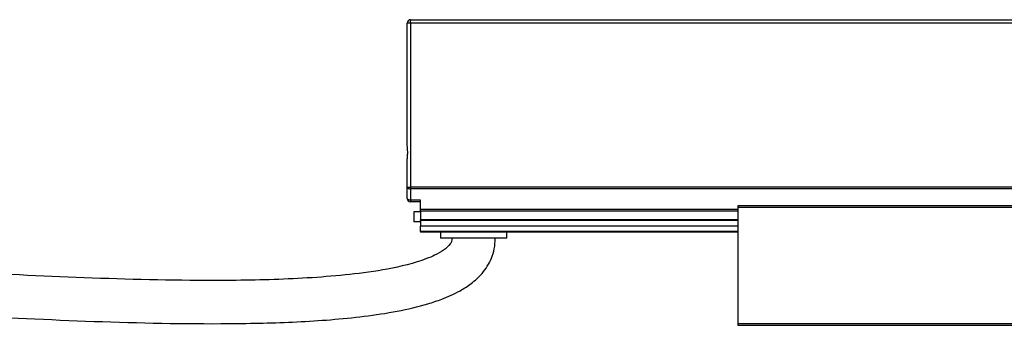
# Model space of a CAD drawing. Header units: millimetres. Extents: x -1015 to 3375, y 357 to 841.
# Tile 4 of 22: x -492 to -344, y 570 to 616. Entities that reach past the tile are written whole.
import ezdxf

# ---------------------------------------------------------------- set-up
doc = ezdxf.new("R2010")
doc.units = ezdxf.units.MM

# ---------------------------------------------------------------- blocks, each defined once
blk = doc.blocks.new('Drawing View2')
at = {"color": 7, "linetype": 'Continuous', "lineweight": 25}
for p, q in [((-6.25, 32.9), (445.25, 32.9)), ((-6.25, 32.4), (-6.25, 32.9)), ((-6.75, 14.01), (-6.75, 32.4)), ((-6.25, 32.4), (-6.75, 32.4)), ((445.25, 32.4), (-6.25, 32.4)), ((-6.25, 32.4), (-6.25, 7.69)), ((-6.75, 7.69), (-6.75, 11.79)), ((-6.75, 7.69), (-6.25, 7.69)), ((-6.75, 6), (-6.75, 7.69)), ((1192.75, 7.69), (-6.25, 7.69)), ((-6.25, 7.69), (-6.25, 7.42)), ((1192.75, 7.42), (-6.25, 7.42)), ((-6.25, 7.42), (-6.25, 5.74)), ((-4.75, 5.74), (-6.25, 5.74)), ((-6.25, 5.74), (-6.25, 5.5)), ((-4.75, 5.5), (-6.25, 5.5)), ((-4.75, 4.32), (-4.75, 5.74)), ((93.5, 4.9), (43, 4.9)), ((43, 4.7), (43, -12.9)), ((43, 4.7), (93.5, 4.7)), ((-5.75, 4), (-5.75, 2.5)), ((-4.75, 4), (-5.75, 4)), ((-4.75, 4.06), (-4.75, 4.32)), ((43, 4.32), (-4.75, 4.32)), ((-4.75, 4.06), (-4.75, 2.8)), ((43, 4.06), (-4.75, 4.06)), ((-4.75, 2.5), (-5.75, 2.5)), ((-4.75, 2.7), (-4.75, 2.8)), ((43, 2.8), (-4.75, 2.8)), ((43, 2.7), (-4.75, 2.7)), ((-4.75, 2.7), (-4.75, 1.82)), ((43, 1.82), (-4.75, 1.82)), ((-4.75, 1.03), (-4.75, 1.82)), ((-4.75, 1.03), (-4.75, 0.9)), ((43, 1.03), (-4.75, 1.03)), ((43, 0.9), (-4.75, 0.9)), ((-1.75, 0.9), (-1.75, 0)), ((8.25, 0), (-1.75, 0)), ((8.25, 0), (8.25, 0.9)), ((93.5, -12.9), (43, -12.9)), ((43, -13.1), (93.5, -13.1))]:
    blk.add_line(p, q, dxfattribs=at)
at = {"color": 7, "linetype": 'Continuous', "lineweight": 25, "flags": 128}
for points in [[(-6.75, 7.69), (-6.74, 7.63), (-6.71, 7.59), (-6.67, 7.54), (-6.6, 7.5), (-6.53, 7.47), (-6.44, 7.44), (-6.35, 7.43), (-6.25, 7.42)], [(-6.25, 5.74), (-6.35, 5.74), (-6.44, 5.76), (-6.53, 5.78), (-6.6, 5.82), (-6.67, 5.85), (-6.71, 5.9), (-6.74, 5.95), (-6.75, 6)]]:
    blk.add_lwpolyline(points, dxfattribs=at)
at = {"color": 7, "linetype": 'Continuous', "lineweight": 25}
for centre, start, end in [((-6.25, 32.4), 90, 180), ((-6.25, 6), 180, 270)]:
    blk.add_arc(centre, 0.5, start, end, dxfattribs=at)
for points, knots in [([(-6.75, 11.79), (-6.75, 11.87), (-6.74, 11.96), (-6.73, 12.14), (-6.72, 12.24), (-6.7, 12.52), (-6.69, 12.71), (-6.69, 13.09), (-6.7, 13.28), (-6.72, 13.56), (-6.73, 13.66), (-6.74, 13.84), (-6.75, 13.93), (-6.75, 14.01)], [0, 0, 0, 0, 0.125, 0.125, 0.25, 0.25, 0.5, 0.5, 0.75, 0.75, 0.875, 0.875, 1, 1, 1, 1]), ([(43, 4.9), (43, 4.9), (43, 4.9), (43, 4.87), (43, 4.83), (43, 4.77), (43, 4.72), (43, 4.7)], [0, 0, 0, 0, 0.145533, 0.35915, 0.572766, 0.786383, 1, 1, 1, 1]), ([(0, 0), (-0.01, -0.15), (-0.04, -0.45), (-0.43, -1.12), (-1.32, -1.84), (-2.55, -2.54), (-5.31, -3.69), (-9.6, -4.7), (-15.39, -5.5), (-21.08, -5.96), (-26.8, -6.23), (-32.52, -6.35), (-42.85, -6.37), (-57.79, -5.92), (-85.39, -4.48), (-109.66, -2.78), (-130.56, -1.58), (-137.88, -1.21), (-143.2, -0.98), (-146.87, -0.84), (-151.28, -0.7), (-156.4, -0.58), (-160.03, -0.56), (-161.95, -0.55)], [0, 0, 0, 0, 0.002741, 0.005502, 0.013907, 0.023316, 0.031352, 0.068697, 0.103541, 0.138447, 0.173425, 0.208369, 0.243245, 0.36282, 0.482252, 0.749773, 0.808606, 0.866047, 0.883991, 0.906173, 0.933346, 0.964901, 1, 1, 1, 1]), ([(-161.95, -7.05), (-159.33, -7.07), (-154.5, -7.11), (-147.99, -7.3), (-142.75, -7.51), (-138.34, -7.7), (-134.2, -7.91), (-124.73, -8.41), (-104.73, -9.65), (-79.37, -11.34), (-53.89, -12.59), (-36.92, -12.97), (-23.37, -12.66), (-14.92, -12.03), (-8.34, -11.05), (-4.43, -10.15), (-1.28, -9.09), (0.91, -8.11), (2.96, -6.81), (4.66, -5.25), (5.83, -3.41), (6.41, -1.56), (6.47, -0.53), (6.5, 0)], [0, 0, 0, 0, 0.045228, 0.08332, 0.112265, 0.135706, 0.159565, 0.183811, 0.299216, 0.505221, 0.622307, 0.739359, 0.797866, 0.856266, 0.885308, 0.912613, 0.925295, 0.942628, 0.953894, 0.966943, 0.982236, 0.990834, 1, 1, 1, 1])]:
    blk.add_open_spline(points, degree=3, knots=knots, dxfattribs=at)
blk.add_open_spline([(43, -12.9), (43, -12.93), (43, -12.98), (43, -13.04), (43, -13.09), (43, -13.1), (43, -13.1)], degree=3, dxfattribs=at)

msp = doc.modelspace()

# ---------------------------------------------------------------- block references
at = {"color": 7, "linetype": 'Continuous', "lineweight": 25}
msp.add_blockref('Drawing View2', (-427.29, 582.94), dxfattribs=at)

doc.saveas('drawing.dxf')
